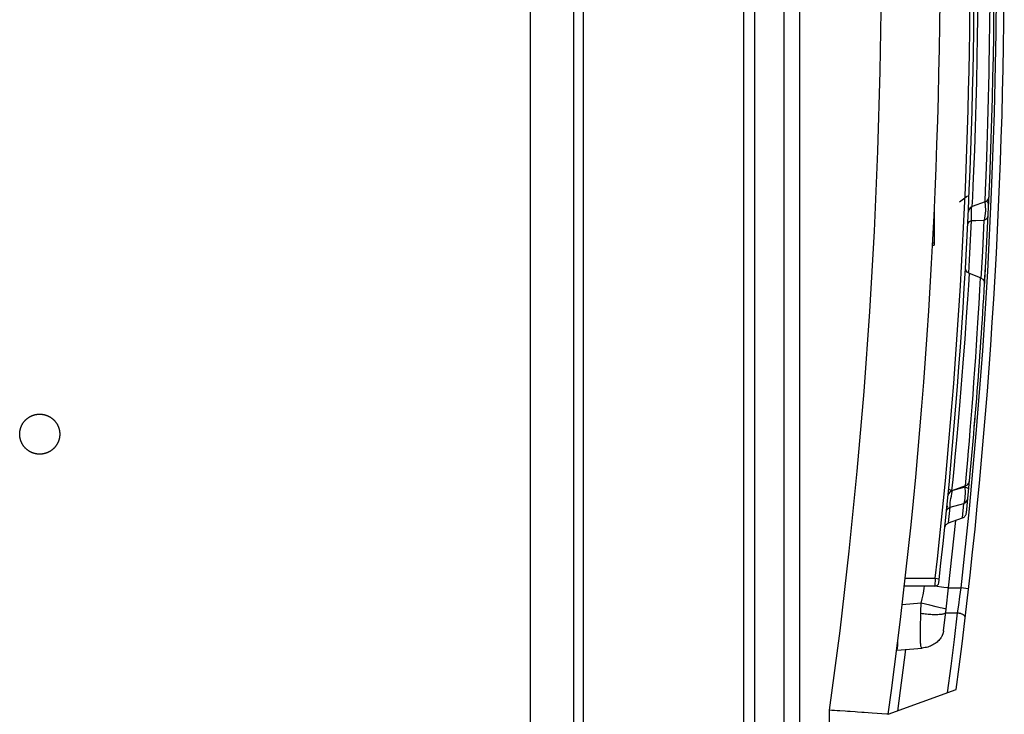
# Model space of a CAD drawing. Extents: x 0 to 594, y 0 to 420.
# Tile 43 of 105: x 300 to 309, y 362 to 369. Entities that reach past the tile are written whole.
import ezdxf

# ---------------------------------------------------------------- set-up
doc = ezdxf.new("R2010")
doc.units = 0
doc.header["$LTSCALE"] = 32.67
doc.layers.get('0').update_dxf_attribs({"linetype": 'CONTINUOUS'})
doc.layers.add('DATUM_AXIS', color=7, linetype='CONTINUOUS')

msp = doc.modelspace()

# ---------------------------------------------------------------- linework, layer by layer
at = {"color": 7, "linetype": 'CONTINUOUS'}
for p, q in [((305.0507, 325.1022), (305.0507, 379.9162)), ((307.1507, 379.5059), (307.1507, 325.5125)), ((306.7507, 326.6055), (306.7507, 378.4129)), ((308.9031, 367.4313), (308.9832, 367.4921)), ((308.6507, 367.3347), (308.6507, 366.9994)), ((309.1589, 367.4296), (309.0307, 367.3829)), ((308.6344, 366.9994), (308.6507, 366.9994)), ((308.6356, 367.0198), (308.6507, 367.0198)), ((309.156, 366.6484), (309.162, 366.7537)), ((309.1146, 366.6731), (309.0022, 366.714)), ((309.1522, 366.5827), (309.156, 366.6484)), ((309.154, 366.6178), (309.1545, 366.6231)), ((309.0504, 365.1697), (309.0586, 365.2674)), ((308.803, 364.6568), (308.8038, 364.6574)), ((308.9641, 364.592), (308.8271, 364.5421)), ((308.7938, 363.5723), (308.8653, 364.2476)), ((308.7951, 364.2221), (308.9331, 364.2723)), ((308.6571, 363.5892), (308.3525, 363.5892)), ((308.7694, 363.3601), (308.7938, 363.5723)), ((308.7438, 363.1445), (308.7694, 363.3601)), ((308.7434, 363.142), (308.7433, 363.141)), ((308.7436, 363.1429), (308.7434, 363.142)), ((308.7437, 363.1437), (308.7436, 363.1429)), ((308.7438, 363.1445), (308.7437, 363.1437)), ((308.2765, 362.9492), (308.5312, 362.9715)), ((308.1926, 362.3092), (308.8714, 362.5563)), ((307.992, 362.3234), (307.9507, 362.3263)), ((308.0301, 362.3208), (307.992, 362.3234)), ((308.178, 362.3104), (308.0301, 362.3208))]:
    msp.add_line(p, q, dxfattribs=at)
at = {"color": 9, "linetype": 'CONTINUOUS'}
for p, q in [((305.149, 326.0151), (305.149, 379.0033)), ((306.856, 378.4), (306.856, 326.6184)), ((307.3079, 328.2733), (307.3079, 376.7451)), ((309.1637, 367.5486), (309.1691, 367.6916)), ((309.1589, 367.4296), (309.1637, 367.5486)), ((309.0307, 367.3829), (309.0351, 367.4764)), ((308.6484, 367.2879), (308.6507, 367.2879)), ((309.0076, 366.9168), (309.0246, 367.2431)), ((308.6421, 367.1408), (308.6507, 367.1408)), ((308.9961, 366.7178), (309.0076, 366.9168)), ((308.9952, 366.5981), (309.0022, 366.714)), ((309.1078, 366.553), (309.1146, 366.6731)), ((308.8387, 364.657), (308.8523, 364.7953)), ((308.9746, 364.7106), (308.9869, 364.8531)), ((308.9641, 364.592), (308.9746, 364.7106)), ((308.8271, 364.5421), (308.8387, 364.657)), ((308.9572, 364.5895), (308.9562, 364.5783)), ((308.8274, 364.5165), (308.8341, 364.5448)), ((308.9562, 364.5783), (308.8354, 364.5452)), ((308.8113, 364.3807), (308.9473, 364.4177)), ((308.9331, 364.2723), (308.9473, 364.4177)), ((308.7951, 364.2221), (308.8113, 364.3807)), ((308.3618, 363.6692), (308.6616, 363.6692)), ((308.6616, 363.6692), (308.6571, 363.5892)), ((308.6616, 363.6692), (308.7013, 363.6647)), ((308.7472, 363.5783), (308.6571, 363.5893)), ((308.7938, 363.5723), (308.915, 363.5722)), ((308.915, 363.5722), (308.9036, 363.4853)), ((308.9941, 363.5632), (308.915, 363.5722)), ((308.5202, 363.4198), (308.3308, 363.4032)), ((308.6057, 363.4001), (308.5202, 363.4198)), ((308.6692, 363.3851), (308.6057, 363.4001)), ((308.8923, 363.4011), (308.8816, 363.3222)), ((308.9036, 363.4853), (308.8923, 363.4011)), ((308.5165, 363.2749), (308.5174, 363.3165)), ((308.5174, 363.3165), (308.5184, 363.3575)), ((308.7115, 363.3749), (308.6692, 363.3851)), ((308.7292, 363.3706), (308.7115, 363.3749)), ((308.7443, 363.3668), (308.7292, 363.3706)), ((308.765, 363.3224), (308.8816, 363.3222)), ((308.5147, 363.1595), (308.5155, 363.215)), ((308.5155, 363.215), (308.5165, 363.2749)), ((308.5141, 363.0798), (308.5142, 363.1096)), ((308.5142, 363.1096), (308.5147, 363.1595)), ((307.6031, 362.3502), (307.6031, 328.281))]:
    msp.add_line(p, q, dxfattribs=at)
for points in [[(307.6991, 376.7349), (307.7921, 375.9389), (307.8736, 375.1417), (307.9435, 374.3433), (308.0018, 373.544), (308.0486, 372.7439), (308.0839, 371.9433), (308.1075, 371.1422), (308.1195, 370.3408), (308.12, 369.5394), (308.1088, 368.7381), (308.0861, 367.937), (308.0518, 367.1363), (308.0059, 366.3362), (307.9484, 365.5368), (307.8794, 364.7383), (307.7988, 363.941), (307.7067, 363.1449), (307.6031, 362.3502)], [(308.915, 376.2462), (308.9984, 375.4569), (309.0707, 374.6665), (309.132, 373.875), (309.1821, 373.0828), (309.221, 372.2899), (309.2489, 371.4966), (309.2656, 370.703), (309.2712, 369.9092), (309.2656, 369.1154), (309.2489, 368.3218), (309.221, 367.5285), (309.1821, 366.7356), (309.132, 365.9434), (309.0707, 365.152), (308.9984, 364.3615), (308.915, 363.5722)], [(309.0351, 367.4764), (309.0403, 367.5906), (309.0467, 367.7402), (309.0549, 367.9491), (309.0629, 368.1746), (309.0702, 368.4129), (309.0758, 368.6335), (309.081, 368.8661), (309.0844, 369.081), (309.087, 369.262), (309.0885, 369.4188), (309.0894, 369.5548)], [(309.1691, 367.6916), (309.1723, 367.7801), (309.1757, 367.8787), (309.1792, 367.9862), (309.1828, 368.1004), (309.1862, 368.2196), (309.1896, 368.3425), (309.1928, 368.4679), (309.1957, 368.5937), (309.1983, 368.7176), (309.2006, 368.8375), (309.2027, 368.9522), (309.2044, 369.0602), (309.2057, 369.1594), (309.2069, 369.2481), (309.2084, 369.3908)], [(309.1948, 367.4028), (309.1905, 367.4201), (309.1768, 367.4349), (309.1717, 367.4373)], [(309.0246, 367.2431), (309.0216, 367.2781), (309.0217, 367.3176), (309.0246, 367.3611), (309.0272, 367.3808)], [(309.1571, 367.4289), (309.1605, 367.3964), (309.1613, 367.3419), (309.1576, 367.2895), (309.1502, 367.247)], [(308.9852, 367.2012), (308.9906, 367.219), (309.0043, 367.2337), (309.0246, 367.2431)], [(309.0246, 367.2431), (309.0666, 367.2443), (309.1502, 367.247)], [(309.121, 366.6727), (309.1233, 366.7147), (309.1352, 366.9387), (309.1502, 367.247)], [(309.1502, 367.247), (309.1701, 367.2563), (309.184, 367.2711), (309.1896, 367.2895)], [(308.8523, 364.7953), (308.8606, 364.882), (308.8698, 364.9788), (308.8796, 365.0847), (308.8898, 365.198), (308.9003, 365.317), (308.9108, 365.44), (308.9212, 365.5655), (308.9314, 365.6918), (308.9412, 365.8173), (308.9505, 365.9403), (308.9592, 366.0589), (308.9672, 366.1715), (308.9745, 366.2769), (308.9809, 366.3735), (308.9866, 366.4599), (308.9952, 366.5981)], [(308.9869, 364.8531), (308.9943, 364.9415), (309.0025, 365.04), (309.0112, 365.1474), (309.0202, 365.2618), (309.0295, 365.3813), (309.0388, 365.5046), (309.048, 365.6303), (309.057, 365.7561), (309.0655, 365.8799), (309.0736, 365.9998), (309.0811, 366.1146), (309.088, 366.2226), (309.0941, 366.3218), (309.0995, 366.4105), (309.1078, 366.553)], [(308.8282, 364.5463), (308.8134, 364.55), (308.7995, 364.5565), (308.7948, 364.5633)], [(308.8113, 364.3807), (308.8097, 364.3875), (308.8093, 364.3977), (308.8098, 364.411), (308.8113, 364.4269), (308.8138, 364.4455), (308.8173, 364.4666), (308.8218, 364.4904), (308.8274, 364.5165)], [(308.9562, 364.5783), (308.9585, 364.5257), (308.9576, 364.4775), (308.9536, 364.44), (308.9473, 364.4177)], [(308.9954, 364.5598), (308.9911, 364.5665), (308.9774, 364.573), (308.9562, 364.5783)], [(308.9473, 364.4177), (308.9664, 364.4286), (308.9801, 364.4457), (308.9865, 364.4669)], [(308.7722, 364.3318), (308.7784, 364.3526), (308.7921, 364.3697), (308.8113, 364.3808)], [(308.5202, 363.4198), (308.5302, 363.4633), (308.5391, 363.5031), (308.5463, 363.5392), (308.5517, 363.5715), (308.554, 363.5892)], [(308.7938, 363.5723), (308.7877, 363.5731), (308.7809, 363.574), (308.7472, 363.5783)], [(308.5184, 363.3575), (308.5196, 363.3989), (308.5202, 363.4198)], [(308.765, 363.3224), (308.7616, 363.3198), (308.7575, 363.3174), (308.7526, 363.3152), (308.747, 363.3132), (308.7406, 363.3114), (308.7336, 363.3097), (308.7258, 363.3083), (308.7174, 363.3071), (308.7084, 363.3061), (308.6987, 363.3053), (308.6885, 363.3047), (308.6777, 363.3043), (308.6664, 363.3042), (308.6546, 363.3042), (308.6423, 363.3045), (308.6296, 363.305), (308.6165, 363.3057), (308.6031, 363.3067), (308.5893, 363.3078), (308.5753, 363.3091), (308.5611, 363.3107), (308.5466, 363.3124), (308.5321, 363.3144), (308.5174, 363.3165)], [(308.7694, 363.3601), (308.7658, 363.3611), (308.7616, 363.3623), (308.7565, 363.3636), (308.7443, 363.3668)], [(308.8816, 363.3222), (308.8495, 363.0558), (308.8162, 362.7896), (308.7816, 362.5236)], [(308.9606, 363.2728), (308.9607, 363.2758), (308.9604, 363.2788), (308.9597, 363.2818), (308.9585, 363.2848), (308.9569, 363.2877), (308.9549, 363.2907), (308.9525, 363.2936), (308.9498, 363.2965), (308.9466, 363.2992), (308.9431, 363.3019), (308.9392, 363.3045), (308.935, 363.3069), (308.9306, 363.3092), (308.9258, 363.3114), (308.9209, 363.3134), (308.9157, 363.3152), (308.9103, 363.3169), (308.9047, 363.3184), (308.8991, 363.3196), (308.8933, 363.3207), (308.8875, 363.3216), (308.8816, 363.3222)], [(308.5312, 362.9715), (308.5283, 362.972), (308.5258, 362.9735), (308.5236, 362.9759), (308.5218, 362.9793), (308.5201, 362.9837), (308.5187, 362.9891), (308.5176, 362.9954), (308.5166, 363.0027), (308.5159, 363.011), (308.5153, 363.0202), (308.5148, 363.0303), (308.5145, 363.0414), (308.5142, 363.0534), (308.5141, 363.0662), (308.5141, 363.0798)], [(308.3627, 362.9567), (308.3368, 362.7517), (308.3102, 362.5468), (308.2829, 362.3421)]]:
    msp.add_lwpolyline(points, dxfattribs=at)
at = {"color": 7, "linetype": 'CONTINUOUS'}
for points in [[(309.1589, 367.4296), (309.1787, 367.4415), (309.1926, 367.4603), (309.1983, 367.4834)], [(309.0307, 367.3829), (309.0109, 367.3709), (308.997, 367.3523), (308.9912, 367.3293)], [(309.0022, 366.714), (308.981, 366.7272), (308.967, 366.7482), (308.9628, 366.7737)], [(309.1146, 366.6731), (309.1358, 366.6597), (309.1499, 366.6387), (309.154, 366.6132)], [(309.1515, 366.6075), (309.153, 366.6126), (309.1536, 366.6156)], [(308.9641, 364.592), (308.9832, 364.6033), (308.9969, 364.6209), (309.0033, 364.6428)], [(308.8271, 364.5421), (308.808, 364.5308), (308.7943, 364.5133), (308.7879, 364.4916)], [(308.9331, 364.2723), (308.9345, 364.2728), (308.9395, 364.2751), (308.9443, 364.2777), (308.9488, 364.2809), (308.953, 364.2844), (308.9569, 364.2882), (308.9604, 364.2925), (308.9635, 364.297), (308.9662, 364.3018), (308.9684, 364.3068), (308.9702, 364.312), (308.9714, 364.3173), (308.9722, 364.3227)], [(308.7559, 364.1719), (308.7567, 364.1773), (308.758, 364.1826), (308.7598, 364.1878), (308.762, 364.1927), (308.7647, 364.1975), (308.7678, 364.202), (308.7713, 364.2062), (308.7752, 364.2101), (308.7794, 364.2136), (308.7839, 364.2167), (308.7887, 364.2193), (308.7937, 364.2216), (308.7951, 364.2221)], [(308.7433, 363.141), (308.7431, 363.1398), (308.743, 363.1391), (308.7429, 363.1383), (308.7428, 363.1375), (308.7426, 363.1367), (308.7424, 363.1357), (308.7422, 363.1347), (308.742, 363.1336), (308.7418, 363.1324), (308.7415, 363.1311), (308.7412, 363.1297), (308.7409, 363.1282), (308.7405, 363.1266), (308.74, 363.1248), (308.7395, 363.1228), (308.7389, 363.1207), (308.7382, 363.1183), (308.7374, 363.1158), (308.7364, 363.113), (308.7354, 363.11), (308.7341, 363.1066), (308.7326, 363.103), (308.7309, 363.099), (308.7288, 363.0946), (308.7264, 363.0897), (308.7235, 363.0844), (308.72, 363.0785), (308.7158, 363.072), (308.7107, 363.0648), (308.7045, 363.0569), (308.6969, 363.0482), (308.6883, 363.0395), (308.6791, 363.0312), (308.6693, 363.0233), (308.6589, 363.0158), (308.648, 363.0088), (308.6366, 363.0023), (308.6247, 362.9964), (308.6123, 362.991), (308.5996, 362.9861), (308.5865, 362.9819), (308.573, 362.9784), (308.5593, 362.9754), (308.5453, 362.9731), (308.5312, 362.9715)], [(308.2766, 362.9492), (308.2779, 362.9498), (308.2791, 362.9515), (308.2803, 362.9541), (308.2814, 362.9577), (308.2825, 362.9624), (308.2835, 362.968), (308.2844, 362.9746), (308.2852, 362.9821), (308.2859, 362.9906), (308.2866, 362.9999), (308.2872, 363.0102), (308.2877, 363.0214), (308.2881, 363.0334), (308.2885, 363.0462), (308.2885, 363.0488)], [(307.709, 362.343), (307.6828, 362.3448), (307.6563, 362.3466), (307.6297, 362.3484), (307.6031, 362.3502)], [(307.8113, 362.3359), (307.7862, 362.3376), (307.7608, 362.3394), (307.709, 362.343)], [(307.8836, 362.3309), (307.86, 362.3326), (307.8113, 362.3359)], [(307.9507, 362.3263), (307.929, 362.3278), (307.8836, 362.3309)], [(308.1926, 362.3092), (308.192, 362.3093), (308.1903, 362.3094), (308.1873, 362.3097), (308.178, 362.3104)]]:
    msp.add_lwpolyline(points, dxfattribs=at)
for centre, radius, start, end in [((252.7107, 369.9092), 56, 352.20007, 7.80208), ((252.7107, 369.9092), 56.64, 352.54088, 7.45912), ((253.0807, 369.9092), 55.97, 353.55305, 6.44695), ((253.0807, 369.9092), 56.17, 356.64639, 3.3536), ((253.0807, 369.9092), 56.17, 354.29217, 356.63596), ((308.8358, 364.3657), 0.06, 152.88144, 174.3219), ((308.6571, 363.6292), 0.04, 270, 353.55305)]:
    msp.add_arc(centre, radius, start, end, dxfattribs=at)
at = {"color": 9, "linetype": 'CONTINUOUS'}
msp.add_arc((253.0807, 369.9092), 55.93, 353.59429, 6.40571, dxfattribs=at)
at = {"layer": 'DATUM_AXIS', "color": 7, "linetype": 'CONTINUOUS'}
msp.add_line((304.6177, 326.5631), (304.6177, 378.4553), dxfattribs=at)
for points in [[(299.7185, 364.9092), (299.7156, 364.9092), (299.7128, 364.9093), (299.71, 364.9094), (299.7072, 364.9095), (299.7043, 364.9097), (299.7015, 364.9099), (299.6987, 364.9102), (299.6959, 364.9105), (299.6931, 364.9108), (299.6903, 364.9112), (299.6875, 364.9116), (299.6847, 364.9121), (299.6819, 364.9126), (299.6791, 364.9131), (299.6763, 364.9137), (299.6736, 364.9143), (299.6708, 364.915), (299.6681, 364.9157), (299.6653, 364.9164), (299.6626, 364.9172), (299.6599, 364.918), (299.6572, 364.9188), (299.6545, 364.9197), (299.6519, 364.9206), (299.6492, 364.9216), (299.6465, 364.9226), (299.6439, 364.9236), (299.6413, 364.9247), (299.6387, 364.9258), (299.6361, 364.927), (299.6335, 364.9282), (299.631, 364.9294), (299.6284, 364.9306), (299.6259, 364.9319), (299.6234, 364.9333), (299.6209, 364.9346), (299.6185, 364.936), (299.616, 364.9374), (299.6136, 364.9389), (299.6112, 364.9404), (299.6089, 364.9419), (299.6065, 364.9435), (299.6042, 364.9451), (299.6019, 364.9467), (299.5996, 364.9484), (299.5973, 364.9501), (299.5951, 364.9518), (299.5929, 364.9536), (299.5907, 364.9554), (299.5885, 364.9572), (299.5864, 364.9591), (299.5842, 364.961), (299.5822, 364.9629), (299.5801, 364.9648), (299.5781, 364.9668), (299.5761, 364.9688), (299.5741, 364.9708), (299.5722, 364.9729), (299.5702, 364.975), (299.5684, 364.9771), (299.5665, 364.9792), (299.5647, 364.9814), (299.5629, 364.9836), (299.5611, 364.9858), (299.5594, 364.988), (299.5577, 364.9903), (299.556, 364.9926), (299.5544, 364.9949), (299.5528, 364.9972), (299.5512, 364.9996), (299.5497, 365.002), (299.5482, 365.0044), (299.5467, 365.0068), (299.5453, 365.0092), (299.5439, 365.0117), (299.5425, 365.0142), (299.5412, 365.0167), (299.5399, 365.0192), (299.5387, 365.0217), (299.5374, 365.0243), (299.5363, 365.0268), (299.5351, 365.0294), (299.534, 365.032), (299.5329, 365.0346), (299.5319, 365.0373), (299.5309, 365.0399), (299.5299, 365.0426), (299.529, 365.0453), (299.5281, 365.0479), (299.5273, 365.0506), (299.5265, 365.0534), (299.5257, 365.0561), (299.525, 365.0588), (299.5243, 365.0616), (299.5236, 365.0643), (299.523, 365.0671), (299.5224, 365.0698), (299.5219, 365.0726), (299.5214, 365.0754), (299.5209, 365.0782), (299.5205, 365.081), (299.5201, 365.0838), (299.5198, 365.0866), (299.5195, 365.0894), (299.5192, 365.0922), (299.519, 365.0951), (299.5188, 365.0979), (299.5187, 365.1007), (299.5186, 365.1035), (299.5185, 365.1064), (299.5185, 365.1092), (299.5185, 365.112), (299.5186, 365.1149), (299.5187, 365.1177), (299.5188, 365.1205), (299.519, 365.1233), (299.5192, 365.1262), (299.5195, 365.129), (299.5198, 365.1318), (299.5201, 365.1346), (299.5205, 365.1374), (299.5209, 365.1402), (299.5214, 365.143), (299.5219, 365.1458), (299.5224, 365.1486), (299.523, 365.1513), (299.5236, 365.1541), (299.5243, 365.1569), (299.525, 365.1596), (299.5257, 365.1623), (299.5265, 365.1651), (299.5273, 365.1678), (299.5281, 365.1705), (299.529, 365.1732), (299.5299, 365.1758), (299.5309, 365.1785), (299.5319, 365.1811), (299.5329, 365.1838), (299.534, 365.1864), (299.5351, 365.189), (299.5363, 365.1916), (299.5374, 365.1942), (299.5387, 365.1967), (299.5399, 365.1992), (299.5412, 365.2018), (299.5425, 365.2043), (299.5439, 365.2067), (299.5453, 365.2092), (299.5467, 365.2116), (299.5482, 365.2141), (299.5497, 365.2165), (299.5512, 365.2188), (299.5528, 365.2212), (299.5544, 365.2235), (299.556, 365.2258), (299.5577, 365.2281), (299.5594, 365.2304), (299.5611, 365.2326), (299.5629, 365.2348), (299.5647, 365.237), (299.5665, 365.2392), (299.5684, 365.2413), (299.5702, 365.2434), (299.5722, 365.2455), (299.5741, 365.2476), (299.5761, 365.2496), (299.5781, 365.2516), (299.5801, 365.2536), (299.5822, 365.2555), (299.5842, 365.2574), (299.5864, 365.2593), (299.5885, 365.2612), (299.5907, 365.263), (299.5929, 365.2648), (299.5951, 365.2666), (299.5973, 365.2683), (299.5996, 365.27), (299.6019, 365.2717), (299.6042, 365.2733), (299.6065, 365.2749), (299.6089, 365.2765), (299.6112, 365.278), (299.6136, 365.2795), (299.616, 365.281), (299.6185, 365.2824), (299.6209, 365.2838), (299.6234, 365.2852), (299.6259, 365.2865), (299.6284, 365.2878), (299.631, 365.289), (299.6335, 365.2903), (299.6361, 365.2914), (299.6387, 365.2926), (299.6413, 365.2937), (299.6439, 365.2948), (299.6465, 365.2958), (299.6492, 365.2968), (299.6519, 365.2978), (299.6545, 365.2987)], [(299.6545, 365.2987), (299.6572, 365.2996), (299.6599, 365.3004), (299.6626, 365.3012), (299.6653, 365.302), (299.6681, 365.3027), (299.6708, 365.3034), (299.6736, 365.3041), (299.6763, 365.3047), (299.6791, 365.3053), (299.6819, 365.3058), (299.6847, 365.3063), (299.6875, 365.3068), (299.6903, 365.3072), (299.6931, 365.3076), (299.6959, 365.3079), (299.6987, 365.3082), (299.7015, 365.3085), (299.7043, 365.3087), (299.7072, 365.3089), (299.71, 365.309), (299.7128, 365.3091), (299.7156, 365.3092), (299.7185, 365.3092)], [(299.7185, 365.3092), (299.7213, 365.3092), (299.7241, 365.3091), (299.727, 365.309), (299.7298, 365.3089), (299.7326, 365.3087), (299.7354, 365.3085), (299.7382, 365.3082), (299.7411, 365.3079), (299.7439, 365.3076), (299.7467, 365.3072), (299.7495, 365.3068), (299.7523, 365.3063), (299.755, 365.3058), (299.7578, 365.3053), (299.7606, 365.3047), (299.7634, 365.3041), (299.7661, 365.3034), (299.7689, 365.3027), (299.7716, 365.302), (299.7743, 365.3012), (299.777, 365.3004), (299.7797, 365.2996), (299.7824, 365.2987), (299.7851, 365.2978), (299.7877, 365.2968), (299.7904, 365.2958), (299.793, 365.2948), (299.7956, 365.2937), (299.7982, 365.2926), (299.8008, 365.2914), (299.8034, 365.2903), (299.806, 365.289), (299.8085, 365.2878), (299.811, 365.2865), (299.8135, 365.2852), (299.816, 365.2838), (299.8184, 365.2824), (299.8209, 365.281), (299.8233, 365.2795), (299.8257, 365.278), (299.8281, 365.2765), (299.8304, 365.2749), (299.8328, 365.2733), (299.8351, 365.2717), (299.8374, 365.27), (299.8396, 365.2683), (299.8419, 365.2666), (299.8441, 365.2648), (299.8463, 365.263), (299.8484, 365.2612), (299.8506, 365.2593), (299.8527, 365.2574), (299.8548, 365.2555), (299.8568, 365.2536), (299.8589, 365.2516), (299.8609, 365.2496), (299.8628, 365.2476), (299.8648, 365.2455), (299.8667, 365.2434), (299.8686, 365.2413), (299.8704, 365.2392), (299.8723, 365.237), (299.874, 365.2348), (299.8758, 365.2326), (299.8775, 365.2304), (299.8792, 365.2281), (299.8809, 365.2258), (299.8825, 365.2235), (299.8841, 365.2212), (299.8857, 365.2188), (299.8872, 365.2165), (299.8887, 365.2141), (299.8902, 365.2116), (299.8916, 365.2092), (299.893, 365.2067), (299.8944, 365.2043), (299.8957, 365.2018), (299.897, 365.1992), (299.8983, 365.1967), (299.8995, 365.1942), (299.9007, 365.1916), (299.9018, 365.189), (299.9029, 365.1864), (299.904, 365.1838), (299.905, 365.1811), (299.906, 365.1785), (299.907, 365.1758), (299.9079, 365.1732), (299.9088, 365.1705), (299.9097, 365.1678), (299.9105, 365.1651), (299.9112, 365.1623), (299.912, 365.1596), (299.9127, 365.1569), (299.9133, 365.1541), (299.9139, 365.1513), (299.9145, 365.1486), (299.9151, 365.1458), (299.9156, 365.143), (299.916, 365.1402), (299.9164, 365.1374), (299.9168, 365.1346), (299.9171, 365.1318), (299.9174, 365.129), (299.9177, 365.1262), (299.9179, 365.1233), (299.9181, 365.1205), (299.9182, 365.1177), (299.9183, 365.1149), (299.9184, 365.112), (299.9184, 365.1092), (299.9184, 365.1064), (299.9183, 365.1035), (299.9182, 365.1007), (299.9181, 365.0979), (299.9179, 365.0951), (299.9177, 365.0922), (299.9174, 365.0894), (299.9171, 365.0866), (299.9168, 365.0838), (299.9164, 365.081), (299.916, 365.0782), (299.9156, 365.0754), (299.9151, 365.0726), (299.9145, 365.0698), (299.9139, 365.0671), (299.9133, 365.0643), (299.9127, 365.0616), (299.912, 365.0588), (299.9112, 365.0561), (299.9105, 365.0534), (299.9097, 365.0506), (299.9088, 365.0479), (299.9079, 365.0453), (299.907, 365.0426), (299.906, 365.0399), (299.905, 365.0373), (299.904, 365.0346), (299.9029, 365.032), (299.9018, 365.0294), (299.9007, 365.0268), (299.8995, 365.0243), (299.8983, 365.0217), (299.897, 365.0192), (299.8957, 365.0167), (299.8944, 365.0142), (299.893, 365.0117), (299.8916, 365.0092), (299.8902, 365.0068), (299.8887, 365.0044), (299.8872, 365.002), (299.8857, 364.9996), (299.8841, 364.9972), (299.8825, 364.9949), (299.8809, 364.9926), (299.8792, 364.9903), (299.8775, 364.988), (299.8758, 364.9858), (299.874, 364.9836), (299.8723, 364.9814), (299.8704, 364.9792), (299.8686, 364.9771), (299.8667, 364.975), (299.8648, 364.9729), (299.8628, 364.9708), (299.8609, 364.9688), (299.8589, 364.9668), (299.8568, 364.9648), (299.8548, 364.9629), (299.8527, 364.961), (299.8506, 364.9591), (299.8484, 364.9572), (299.8463, 364.9554), (299.8441, 364.9536), (299.8419, 364.9518), (299.8396, 364.9501), (299.8374, 364.9484), (299.8351, 364.9467), (299.8328, 364.9451), (299.8304, 364.9435), (299.8281, 364.9419), (299.8257, 364.9404), (299.8233, 364.9389), (299.8209, 364.9374), (299.8184, 364.936), (299.816, 364.9346), (299.8135, 364.9333), (299.811, 364.9319), (299.8085, 364.9306), (299.806, 364.9294), (299.8034, 364.9282), (299.8008, 364.927), (299.7982, 364.9258), (299.7956, 364.9247), (299.793, 364.9236), (299.7904, 364.9226), (299.7877, 364.9216), (299.7851, 364.9206), (299.7824, 364.9197)], [(299.7824, 364.9197), (299.7797, 364.9188), (299.777, 364.918), (299.7743, 364.9172), (299.7716, 364.9164), (299.7689, 364.9157), (299.7661, 364.915), (299.7634, 364.9143), (299.7606, 364.9137), (299.7578, 364.9131), (299.755, 364.9126), (299.7523, 364.9121), (299.7495, 364.9116), (299.7467, 364.9112), (299.7439, 364.9108), (299.7411, 364.9105), (299.7382, 364.9102), (299.7354, 364.9099), (299.7326, 364.9097), (299.7298, 364.9095), (299.727, 364.9094), (299.7241, 364.9093), (299.7213, 364.9092), (299.7185, 364.9092)]]:
    msp.add_lwpolyline(points, dxfattribs=at)

doc.saveas('drawing.dxf')
